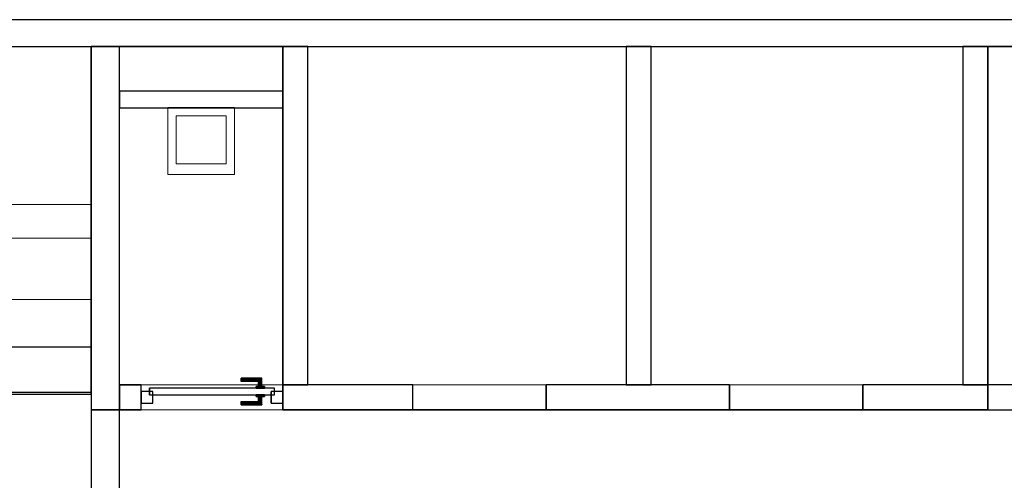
# Model space of a CAD drawing. Header units: metres. Extents: x 397.7 to 427.5, y 12.7 to 28.4.
# Tile 122 of 138: x 415.3 to 421.3, y 25.5 to 28.2. Entities that reach past the tile are written whole.
import ezdxf

# ---------------------------------------------------------------- set-up
doc = ezdxf.new("R2010")
doc.units = ezdxf.units.M
doc.layers.add('01_CARPINTERIA', color=5, linetype='Continuous', lineweight=25, true_color=0x0000ff)
doc.layers.add('01_SUELOS', color=7, linetype='Continuous', lineweight=25, true_color=0x007f00)
for name, color, linetype, lineweight in [('02_MOBILIARIO', 7, 'Continuous', 18), ('A-DETL-____-MBND', 7, 'Continuous', 18), ('A-GENM-____-OTLN', 7, 'Continuous', 18), ('A-WALL-____-MCUT', 7, 'Continuous', 25), ('A-WALL-____-OTLN', 7, 'Continuous', 25), ('S-STRS-____-MCUT', 7, 'Continuous', 18), ('S-STRS-____-OTLN', 7, 'Continuous', 18)]:
    doc.layers.add(name, color=color, linetype=linetype, lineweight=lineweight)

# ---------------------------------------------------------------- blocks, each defined once
blk = doc.blocks.new('Family - Escala P2-152907-06_CLI_AIGUA_P3')
at = {"layer": 'S-STRS-____-OTLN', "color": 253, "true_color": 0xaaaaaa}
for p, q in [((1.1998, 2.0879), (0, 2.0879)), ((0, 2.0879), (1.1998, 2.0879)), ((0, 2.0879), (0, 0.9379)), ((0, 0.9379), (0, 2.0879)), ((1.1998, 2.0879), (0, 2.0879)), ((0, 2.0879), (1.1998, 2.0879)), ((0, 2.0879), (0, 0.9379)), ((0, 0.9379), (0, 2.0879)), ((3.7989, 2.0879), (0.9489, 2.0879)), ((0.9489, 2.0879), (1.1998, 2.0879)), ((0.9489, 0.9379), (0.9489, 2.0879)), ((3.7989, 2.0879), (0.9489, 2.0879)), ((0.9489, 0.9379), (0.9489, 2.0879)), ((0.9489, 2.0879), (1.1998, 2.0879)), ((1.1998, 0.9379), (1.1998, 2.0879)), ((1.1998, 2.0879), (1.1998, 0.9379)), ((1.1998, 0.9379), (1.1998, 2.0879)), ((1.1998, 2.0879), (1.1998, 0.9379)), ((1.519, 2.0879), (1.1998, 2.0879)), ((1.1998, 2.0879), (1.519, 2.0879)), ((1.1998, 2.0879), (1.1998, 0.9379)), ((1.1998, 0.9379), (1.1998, 2.0879)), ((1.519, 2.0879), (1.1998, 2.0879)), ((1.1998, 2.0879), (1.1998, 0.9379)), ((1.1998, 2.0879), (1.519, 2.0879)), ((1.1998, 0.9379), (1.1998, 2.0879)), ((1.1998, 2.0879), (1.1998, 0.9379)), ((1.1998, 2.0879), (1.1998, 0.9379)), ((1.804, 2.0879), (1.519, 2.0879)), ((1.519, 2.0879), (1.804, 2.0879)), ((1.519, 2.0879), (1.519, 0.9379)), ((1.519, 0.9379), (1.519, 2.0879)), ((1.519, 0.9379), (1.519, 2.0879)), ((1.519, 2.0879), (1.519, 0.9379)), ((1.519, 2.0879), (1.519, 0.9379)), ((1.519, 2.0879), (1.804, 2.0879)), ((1.519, 2.0879), (1.519, 0.9379)), ((1.519, 2.0879), (1.519, 0.9379)), ((1.804, 2.0879), (1.519, 2.0879)), ((1.519, 2.0879), (1.519, 0.9379)), ((2.089, 2.0879), (1.804, 2.0879)), ((1.804, 2.0879), (2.089, 2.0879)), ((1.804, 2.0879), (1.804, 0.9379)), ((1.804, 0.9379), (1.804, 2.0879)), ((1.804, 0.9379), (1.804, 2.0879)), ((1.804, 2.0879), (1.804, 0.9379)), ((1.804, 2.0879), (2.089, 2.0879)), ((1.804, 2.0879), (1.804, 0.9379)), ((1.804, 2.0879), (1.804, 0.9379)), ((1.804, 2.0879), (1.804, 0.9379)), ((2.089, 2.0879), (1.804, 2.0879)), ((1.804, 2.0879), (1.804, 0.9379)), ((2.089, 0.9379), (2.089, 2.0879)), ((2.089, 2.0879), (2.089, 0.9379)), ((2.374, 2.0879), (2.089, 2.0879)), ((2.089, 2.0879), (2.374, 2.0879)), ((2.089, 2.0879), (2.089, 0.9379)), ((2.089, 0.9379), (2.089, 2.0879)), ((2.089, 2.0879), (2.374, 2.0879)), ((2.089, 2.0879), (2.089, 0.9379)), ((2.089, 2.0879), (2.089, 0.9379)), ((2.089, 2.0879), (2.089, 0.9379)), ((2.374, 2.0879), (2.089, 2.0879)), ((2.089, 2.0879), (2.089, 0.9379)), ((2.659, 2.0879), (2.374, 2.0879)), ((2.374, 2.0879), (2.659, 2.0879)), ((2.374, 2.0879), (2.374, 0.9379)), ((2.374, 0.9379), (2.374, 2.0879)), ((2.374, 0.9379), (2.374, 2.0879)), ((2.374, 2.0879), (2.374, 0.9379)), ((2.374, 2.0879), (2.659, 2.0879)), ((2.374, 2.0879), (2.374, 0.9379)), ((2.374, 2.0879), (2.374, 0.9379)), ((2.374, 2.0879), (2.374, 0.9379)), ((2.659, 2.0879), (2.374, 2.0879)), ((2.374, 2.0879), (2.374, 0.9379)), ((2.944, 2.0879), (2.659, 2.0879)), ((2.659, 2.0879), (2.944, 2.0879)), ((2.659, 2.0879), (2.659, 0.9379)), ((2.659, 0.9379), (2.659, 2.0879)), ((2.659, 0.9379), (2.659, 2.0879)), ((2.659, 2.0879), (2.659, 0.9379)), ((2.659, 2.0879), (2.944, 2.0879)), ((2.659, 2.0879), (2.659, 0.9379)), ((2.659, 2.0879), (2.659, 0.9379)), ((2.659, 2.0879), (2.659, 0.9379)), ((2.944, 2.0879), (2.659, 2.0879)), ((2.659, 2.0879), (2.659, 0.9379)), ((2.944, 0.9379), (2.944, 2.0879)), ((2.944, 2.0879), (2.944, 0.9379)), ((3.229, 2.0879), (2.944, 2.0879)), ((2.944, 2.0879), (3.229, 2.0879)), ((2.944, 2.0879), (2.944, 0.9379)), ((2.944, 0.9379), (2.944, 2.0879)), ((2.944, 2.0879), (3.229, 2.0879)), ((2.944, 2.0879), (2.944, 0.9379)), ((2.944, 2.0879), (2.944, 0.9379)), ((2.944, 2.0879), (2.944, 0.9379)), ((3.229, 2.0879), (2.944, 2.0879)), ((2.944, 2.0879), (2.944, 0.9379)), ((3.229, 0.9379), (3.229, 2.0879)), ((3.229, 2.0879), (3.229, 0.9379)), ((3.514, 2.0879), (3.229, 2.0879)), ((3.229, 2.0879), (3.514, 2.0879)), ((3.229, 2.0879), (3.229, 0.9379)), ((3.229, 0.9379), (3.229, 2.0879)), ((3.229, 2.0879), (3.514, 2.0879)), ((3.229, 2.0879), (3.229, 0.9379)), ((3.229, 2.0879), (3.229, 0.9379)), ((3.229, 2.0879), (3.229, 0.9379)), ((3.514, 2.0879), (3.229, 2.0879)), ((3.229, 2.0879), (3.229, 0.9379)), ((3.799, 2.0879), (3.514, 2.0879)), ((3.514, 2.0879), (3.799, 2.0879)), ((3.514, 2.0879), (3.514, 0.9379)), ((3.514, 0.9379), (3.514, 2.0879)), ((3.514, 0.9379), (3.514, 2.0879)), ((3.514, 2.0879), (3.514, 0.9379)), ((3.799, 2.0879), (3.514, 2.0879)), ((3.514, 2.0879), (3.514, 0.9379)), ((3.514, 2.0879), (3.514, 0.9379)), ((3.514, 2.0879), (3.514, 0.9379)), ((3.799, 2.0879), (3.514, 2.0879)), ((3.514, 2.0879), (3.514, 0.9379)), ((3.799, 2.0879), (3.7989, 2.0879)), ((3.7989, 2.0879), (3.799, 2.0879)), ((3.7989, 2.0879), (3.7989, 0.9379)), ((3.7989, 0.9379), (3.7989, 2.0879)), ((4.9492, 2.0879), (3.799, 2.0879)), ((3.799, 2.0879), (4.9492, 2.0879)), ((3.799, 2.0879), (3.799, 0.9379)), ((3.799, 0.9379), (3.799, 2.0879)), ((3.799, 0.9379), (3.799, 2.0879)), ((3.799, 2.0879), (3.799, 0.9379)), ((4.9492, 2.0879), (3.799, 2.0879)), ((3.799, 2.0879), (4.9492, 2.0879)), ((3.799, 2.0879), (3.799, 0.9379)), ((3.799, 0.9379), (3.799, 2.0879)), ((3.799, 2.0879), (3.799, 0.9379)), ((3.799, 2.0879), (3.799, 0.9379)), ((3.799, 2.0879), (3.799, 0.9379)), ((3.799, 2.0879), (3.799, 0.9379)), ((4.949, 0.9378), (4.9492, 2.0879)), ((4.9492, 2.0879), (4.949, 0.9378)), ((4.949, 0.9378), (4.9492, 2.0879)), ((4.9492, 2.0879), (4.949, 0.9378)), ((3.7991, 1.1403), (3.7989, 0.0002)), ((3.799, 0.9379), (3.7991, 1.1403)), ((3.7991, 1.1403), (4.9491, 1.1401)), ((4.9489, 0), (4.9491, 1.1401)), ((4.9491, 1.1401), (4.949, 0.9378)), ((1.1998, 0.9379), (0, 0.9379)), ((0, 0.9379), (1.1998, 0.9379)), ((0, 0.9379), (0, 0.6529)), ((0, 0.6529), (0, 0.9379)), ((0, 0.9379), (1.1998, 0.9379)), ((1.1998, 0.9379), (0, 0.9379)), ((0, 0.9379), (1.1998, 0.9379)), ((1.1998, 0.9379), (0, 0.9379)), ((0, 0.9379), (0, 0.6529)), ((0, 0.9379), (0, 0.9378)), ((0, 0.9378), (0, 0.9379)), ((0, 0.9379), (1.1998, 0.9379)), ((0, 0.9379), (0, 0.6529)), ((0, 0.9379), (1.1998, 0.9379)), ((0, 0.9379), (1.1998, 0.9379)), ((0, 0.9379), (1.1998, 0.9379)), ((0, 0.9378), (0, 0.1794)), ((0, 0.9378), (1.1998, 0.9378)), ((1.1998, 0.9378), (0, 0.9378)), ((0, 0.9378), (0, 0.1794)), ((3.7989, 0.9379), (0.9489, 0.9379)), ((0.9489, 0.9379), (1.1998, 0.9379)), ((3.7989, 0.9379), (0.9489, 0.9379)), ((0.9489, 0.9379), (1.1998, 0.9379)), ((1.1998, 0.6529), (1.1998, 0.9379)), ((1.1998, 0.9379), (1.1998, 0.6529)), ((1.1998, 0.9379), (1.519, 0.9379)), ((1.519, 0.9379), (1.1998, 0.9379)), ((1.1998, 0.9378), (1.1998, 0.9379)), ((1.1998, 0.6529), (1.1998, 0.9379)), ((1.1998, 0.9378), (1.1998, 0.9379)), ((1.1998, 0.9379), (1.1998, 0.6529)), ((1.519, 0.9379), (1.1998, 0.9379)), ((1.519, 0.9379), (1.1998, 0.9379)), ((1.1998, 0.9378), (1.1998, 0.1794)), ((1.1998, 0.9378), (1.1998, 0.1794)), ((1.519, 0.9379), (1.804, 0.9379)), ((1.804, 0.9379), (1.519, 0.9379)), ((1.519, 0.9379), (1.804, 0.9379)), ((1.804, 0.9379), (1.519, 0.9379)), ((1.804, 0.9379), (2.089, 0.9379)), ((2.089, 0.9379), (1.804, 0.9379)), ((1.804, 0.9379), (2.089, 0.9379)), ((2.089, 0.9379), (1.804, 0.9379)), ((2.089, 0.9379), (2.374, 0.9379)), ((2.374, 0.9379), (2.089, 0.9379)), ((2.089, 0.9379), (2.374, 0.9379)), ((2.374, 0.9379), (2.089, 0.9379)), ((2.374, 0.9379), (2.659, 0.9379)), ((2.659, 0.9379), (2.374, 0.9379)), ((2.659, 0.9379), (2.374, 0.9379)), ((2.659, 0.9379), (2.374, 0.9379)), ((2.659, 0.9379), (2.944, 0.9379)), ((2.944, 0.9379), (2.659, 0.9379)), ((2.944, 0.9379), (2.659, 0.9379)), ((2.944, 0.9379), (2.659, 0.9379)), ((2.944, 0.9379), (3.229, 0.9379)), ((3.229, 0.9379), (2.944, 0.9379)), ((2.944, 0.9379), (3.229, 0.9379)), ((3.229, 0.9379), (2.944, 0.9379)), ((3.229, 0.9379), (3.514, 0.9379)), ((3.514, 0.9379), (3.229, 0.9379)), ((3.229, 0.9379), (3.514, 0.9379)), ((3.514, 0.9379), (3.229, 0.9379)), ((3.514, 0.9379), (3.799, 0.9379)), ((3.799, 0.9379), (3.514, 0.9379)), ((3.514, 0.9379), (3.799, 0.9379)), ((3.799, 0.9379), (3.514, 0.9379)), ((3.7989, 0.9379), (3.799, 0.9379)), ((3.7989, 0.9379), (3.799, 0.9379)), ((3.799, 0.9379), (4.949, 0.9378)), ((4.949, 0.9378), (3.799, 0.9379)), ((4.949, 0.9378), (3.799, 0.9379)), ((3.799, 0.9379), (4.949, 0.9378)), ((3.799, 0.9379), (3.799, 0.5702)), ((3.799, 0.5702), (3.799, 0.9379)), ((3.799, 0.9379), (4.949, 0.9378)), ((4.949, 0.9378), (3.799, 0.9379)), ((4.949, 0.9378), (3.799, 0.9379)), ((3.799, 0.9379), (3.799, 0.5702)), ((3.799, 0.9379), (4.949, 0.9378)), ((4.949, 0.57), (4.949, 0.9378)), ((4.949, 0.9378), (4.949, 0.57)), ((4.949, 0.57), (4.949, 0.9378)), ((0, 0.6529), (1.1998, 0.6529)), ((1.1998, 0.6529), (0, 0.6529)), ((1.1998, 0.6529), (0, 0.6529)), ((0, 0.6529), (1.1998, 0.6529)), ((0, 0.6529), (0, 0.3679)), ((0, 0.3679), (0, 0.6529)), ((0, 0.3679), (0, 0.6529)), ((0, 0.6529), (0, 0.3679)), ((0, 0.6529), (1.1998, 0.6529)), ((0, 0.6529), (1.1998, 0.6529)), ((0, 0.6529), (1.1998, 0.6529)), ((0, 0.6529), (1.1998, 0.6529)), ((1.1998, 0.3679), (1.1998, 0.6529)), ((1.1998, 0.6529), (1.1998, 0.3679)), ((1.1998, 0.3679), (1.1998, 0.6529)), ((1.1998, 0.6529), (1.1998, 0.3679)), ((4.949, 0.57), (3.799, 0.5702)), ((3.799, 0.5702), (4.949, 0.57)), ((3.799, 0.5702), (3.799, 0.2852)), ((3.799, 0.2852), (3.799, 0.5702)), ((3.799, 0.5702), (4.949, 0.57)), ((4.949, 0.57), (3.799, 0.5702)), ((3.799, 0.5702), (4.949, 0.57)), ((3.799, 0.5702), (4.949, 0.57)), ((3.799, 0.2852), (3.799, 0.5702)), ((4.949, 0.285), (4.949, 0.57)), ((4.949, 0.57), (4.949, 0.285)), ((4.949, 0.57), (4.949, 0.285)), ((1.1998, 0.3679), (0, 0.3679)), ((0, 0.3679), (1.1998, 0.3679)), ((0, 0.3679), (0, 0.0829)), ((0, 0.0829), (0, 0.3679)), ((0, 0.3679), (1.1998, 0.3679)), ((1.1998, 0.3679), (0, 0.3679)), ((0, 0.3679), (0, 0.0829)), ((0, 0.3679), (1.1998, 0.3679)), ((0, 0.0829), (0, 0.3679)), ((0, 0.3679), (1.1998, 0.3679)), ((0, 0.3679), (1.1998, 0.3679)), ((0, 0.3679), (1.1998, 0.3679)), ((1.1998, 0.0829), (1.1998, 0.3679)), ((1.1998, 0.3679), (1.1998, 0.0829)), ((1.1998, 0.3679), (1.1998, 0.0829)), ((1.1998, 0.0829), (1.1998, 0.3679)), ((3.7989, 0.0002), (3.799, 0.2852)), ((3.799, 0.2852), (3.7989, 0.0002)), ((3.7989, 0.0002), (3.799, 0.2852)), ((3.799, 0.2852), (4.949, 0.285)), ((4.949, 0.285), (3.799, 0.2852)), ((3.799, 0.2852), (4.949, 0.285)), ((3.799, 0.2852), (4.949, 0.285)), ((4.949, 0.285), (3.799, 0.2852)), ((3.799, 0.2852), (4.949, 0.285)), ((4.949, 0.285), (4.9489, 0)), ((4.9489, 0), (4.949, 0.285)), ((4.949, 0.285), (4.9489, 0)), ((0, 0.1794), (0, 0.0829)), ((1.1998, 0.1794), (0, 0.1794)), ((1.1998, 0.1794), (0, 0.1794)), ((0, 0.1794), (0, 0.0829)), ((1.1998, 0.1794), (1.1998, 0.0829)), ((1.1998, 0.1794), (1.1998, 0.0829)), ((0, 0.0829), (1.1998, 0.0829)), ((1.1998, 0.0829), (0, 0.0829)), ((0, 0.0829), (1.1998, 0.0829)), ((1.1998, 0.0829), (0, 0.0829)), ((0, 0.0829), (1.1998, 0.0829)), ((0, 0.0829), (1.1998, 0.0829)), ((4.9489, 0), (3.7989, 0.0002)), ((3.7989, 0.0002), (4.9489, 0)), ((3.7989, 0.0002), (4.9489, 0)), ((4.9489, 0), (3.7989, 0.0002))]:
    blk.add_line(p, q, dxfattribs=at)
blk = doc.blocks.new('Family - Abocador P3-156201-06_CLI_AIGUA_P3')
at = {"layer": 'A-DETL-____-MBND', "color": 253, "true_color": 0xaaaaaa}
for p, q in [((0, 0.4), (0.4, 0.4)), ((0, 0), (0, 0.4)), ((0, 0.4), (0.4, 0.4)), ((0, 0), (0, 0.4)), ((0.4, 0.4), (0.4, 0)), ((0.4, 0.4), (0.4, 0)), ((0.05, 0.35), (0.05, 0.0629)), ((0.05, 0.0629), (0.05, 0.35)), ((0.35, 0.35), (0.05, 0.35)), ((0.05, 0.35), (0.35, 0.35)), ((0.35, 0.0629), (0.35, 0.35)), ((0.35, 0.0629), (0.35, 0.35)), ((0.05, 0.0629), (0.35, 0.0629)), ((0.35, 0.0629), (0.05, 0.0629)), ((0.4, 0), (0, 0)), ((0.4, 0), (0, 0))]:
    blk.add_line(p, q, dxfattribs=at)
blk = doc.blocks.new('Family - Evans P3-156209-06_CLI_AIGUA_P3')
at = {"layer": 'A-WALL-____-MCUT', "color": 253, "true_color": 0xaaaaaa}
for p, q in [((2.1788, 0.17), (0, 0.17)), ((0, 0.17), (0, 0)), ((2.1788, 0), (2.1788, 0.17)), ((0, 0), (2.1788, 0))]:
    blk.add_line(p, q, dxfattribs=at)
at = {"layer": 'A-WALL-____-OTLN', "color": 253, "true_color": 0xaaaaaa}
for p, q in [((2.1788, 0.17), (0, 0.17)), ((0, 0.17), (0, 0)), ((2.1788, 0), (2.1788, 0.17)), ((0, 0), (2.1788, 0))]:
    blk.add_line(p, q, dxfattribs=at)
at = {"layer": 'A-WALL-____-OTLN', "color": 253, "lineweight": 18, "true_color": 0xaaaaaa}
blk.add_line((0, 0), (2.1788, 0), dxfattribs=at)
blk = doc.blocks.new('Family - Escala P3-156245-06_CLI_AIGUA_P3')
at = {"layer": 'S-STRS-____-MCUT', "color": 253, "true_color": 0xaaaaaa}
for p, q in [((2.6211, 1.6126), (2.6211, 2.0879)), ((2.6211, 2.0879), (2.8077, 2.0879)), ((2.8077, 2.0879), (2.8382, 2.0879)), ((2.8382, 2.0879), (2.8805, 2.0879)), ((2.8805, 2.0879), (2.9431, 2.0879)), ((2.9431, 2.0879), (2.944, 2.0879)), ((3.229, 2.0879), (2.944, 2.0879)), ((2.944, 2.0879), (2.944, 0.9379)), ((2.944, 2.0879), (2.944, 0.9417)), ((3.229, 0.9379), (3.229, 2.0879)), ((2.6211, 0.9379), (2.6211, 1.6126)), ((2.8077, 0.9379), (2.6211, 0.9379)), ((2.8382, 0.9379), (2.8077, 0.9379)), ((2.8805, 0.9379), (2.8382, 0.9379)), ((2.9431, 0.9379), (2.8805, 0.9379)), ((2.944, 0.9379), (2.9431, 0.9379)), ((2.944, 0.9417), (2.944, 0.9379)), ((2.944, 0.9379), (3.229, 0.9379))]:
    blk.add_line(p, q, dxfattribs=at)
at = {"layer": 'S-STRS-____-OTLN', "color": 253, "true_color": 0xaaaaaa}
for p, q in [((3.7989, 2.0879), (2.6211, 2.0879)), ((2.6211, 1.6126), (2.6211, 2.0879)), ((3.7989, 2.0879), (2.6211, 2.0879)), ((2.8077, 2.0879), (2.6211, 2.0879)), ((2.8382, 2.0879), (2.8077, 2.0879)), ((2.8805, 2.0879), (2.8382, 2.0879)), ((2.9431, 2.0879), (2.8805, 2.0879)), ((2.9431, 2.0879), (2.944, 2.0879)), ((3.229, 2.0879), (2.944, 2.0879)), ((2.944, 2.0879), (2.944, 0.9379)), ((2.944, 2.0879), (2.944, 0.9379)), ((2.944, 0.9417), (2.944, 2.0879)), ((2.944, 2.0879), (3.229, 2.0879)), ((2.944, 2.0879), (2.944, 0.9379)), ((2.944, 2.0879), (3.229, 2.0879)), ((3.229, 0.9379), (3.229, 2.0879)), ((3.514, 2.0879), (3.229, 2.0879)), ((3.229, 2.0879), (3.514, 2.0879)), ((3.229, 2.0879), (3.229, 0.9379)), ((3.229, 0.9379), (3.229, 2.0879)), ((3.229, 0.9379), (3.229, 2.0879)), ((3.514, 2.0879), (3.229, 2.0879)), ((3.229, 0.9379), (3.229, 2.0879)), ((3.229, 2.0879), (3.229, 0.9379)), ((3.229, 2.0879), (3.514, 2.0879)), ((3.229, 2.0879), (3.229, 0.9379)), ((3.799, 2.0879), (3.514, 2.0879)), ((3.514, 2.0879), (3.799, 2.0879)), ((3.514, 2.0879), (3.514, 0.9379)), ((3.514, 0.9379), (3.514, 2.0879)), ((3.514, 0.9379), (3.514, 2.0879)), ((3.514, 2.0879), (3.514, 0.9379)), ((3.514, 2.0879), (3.799, 2.0879)), ((3.514, 0.9379), (3.514, 2.0879)), ((3.514, 0.9379), (3.514, 2.0879)), ((3.514, 2.0879), (3.514, 0.9379)), ((3.514, 2.0879), (3.799, 2.0879)), ((3.514, 2.0879), (3.514, 0.9379)), ((3.7989, 0.9379), (3.7989, 2.0879)), ((3.799, 2.0879), (3.7989, 2.0879)), ((3.7989, 0.9379), (3.7989, 2.0879)), ((3.7989, 2.0879), (3.799, 2.0879)), ((3.799, 0.9379), (3.799, 2.0879)), ((3.799, 2.0879), (3.799, 0.9379)), ((4.9492, 2.0879), (3.799, 2.0879)), ((3.799, 2.0879), (4.9492, 2.0879)), ((3.799, 2.0879), (3.799, 0.9379)), ((3.799, 0.9379), (3.799, 2.0879)), ((4.9492, 2.0879), (3.799, 2.0879)), ((3.799, 2.0879), (4.9492, 2.0879)), ((3.799, 2.0879), (3.799, 0.9379)), ((3.799, 0.9379), (3.799, 2.0879)), ((3.799, 2.0879), (3.799, 0.9379)), ((3.799, 0.9379), (3.799, 2.0879)), ((3.799, 0.9379), (3.799, 2.0879)), ((3.799, 2.0879), (3.799, 0.9379)), ((4.949, 0.9378), (4.9492, 2.0879)), ((4.9492, 2.0879), (4.949, 0.9378)), ((4.949, 0.9378), (4.9492, 2.0879)), ((4.9492, 2.0879), (4.949, 0.9378)), ((2.6211, 1.6126), (2.6211, 0.9379)), ((3.7991, 1.1403), (3.7989, 0.0002)), ((3.799, 0.9379), (3.7991, 1.1403)), ((3.7991, 1.1403), (4.9491, 1.1401)), ((4.9489, 0), (4.9491, 1.1401)), ((4.9491, 1.1401), (4.949, 0.9378)), ((3.7989, 0.9379), (2.6211, 0.9379)), ((3.7989, 0.9379), (2.6211, 0.9379)), ((2.8077, 0.9379), (2.6211, 0.9379)), ((2.8382, 0.9379), (2.8077, 0.9379)), ((2.8382, 0.9379), (2.8805, 0.9379)), ((2.8805, 0.9379), (2.9431, 0.9379)), ((2.9431, 0.9379), (2.944, 0.9379)), ((2.944, 0.9417), (2.944, 0.9379)), ((2.944, 0.9379), (3.229, 0.9379)), ((2.944, 0.9379), (3.229, 0.9379)), ((3.229, 0.9379), (2.944, 0.9379)), ((3.229, 0.9379), (3.514, 0.9379)), ((3.514, 0.9379), (3.229, 0.9379)), ((3.229, 0.9379), (3.514, 0.9379)), ((3.514, 0.9379), (3.229, 0.9379)), ((3.514, 0.9379), (3.799, 0.9379)), ((3.799, 0.9379), (3.514, 0.9379)), ((3.514, 0.9379), (3.799, 0.9379)), ((3.799, 0.9379), (3.514, 0.9379)), ((3.7989, 0.9379), (3.799, 0.9379)), ((3.7989, 0.9379), (3.799, 0.9379)), ((3.799, 0.9379), (4.949, 0.9378)), ((4.949, 0.9378), (3.799, 0.9379)), ((4.949, 0.9378), (3.799, 0.9379)), ((3.799, 0.9379), (4.949, 0.9378)), ((3.799, 0.9379), (3.799, 0.5702)), ((3.799, 0.5702), (3.799, 0.9379)), ((3.799, 0.9379), (4.949, 0.9378)), ((4.949, 0.9378), (3.799, 0.9379)), ((4.949, 0.9378), (3.799, 0.9379)), ((3.799, 0.9379), (3.799, 0.5702)), ((3.799, 0.9379), (4.949, 0.9378)), ((4.949, 0.57), (4.949, 0.9378)), ((4.949, 0.9378), (4.949, 0.57)), ((4.949, 0.57), (4.949, 0.9378)), ((3.799, 0.5702), (4.949, 0.57)), ((4.949, 0.57), (3.799, 0.5702)), ((4.949, 0.57), (3.799, 0.5702)), ((3.799, 0.5702), (4.949, 0.57)), ((3.799, 0.5702), (3.799, 0.2852)), ((3.799, 0.2852), (3.799, 0.5702)), ((3.799, 0.5702), (4.949, 0.57)), ((3.799, 0.5702), (4.949, 0.57)), ((3.799, 0.2852), (3.799, 0.5702)), ((4.949, 0.285), (4.949, 0.57)), ((4.949, 0.57), (4.949, 0.285)), ((4.949, 0.57), (4.949, 0.285)), ((3.799, 0.2852), (3.7989, 0.0002)), ((3.7989, 0.0002), (3.799, 0.2852)), ((3.7989, 0.0002), (3.799, 0.2852)), ((4.949, 0.285), (3.799, 0.2852)), ((3.799, 0.2852), (4.949, 0.285)), ((3.799, 0.2852), (4.949, 0.285)), ((4.949, 0.285), (3.799, 0.2852)), ((3.799, 0.2852), (4.949, 0.285)), ((3.799, 0.2852), (4.949, 0.285)), ((4.9489, 0), (4.949, 0.285)), ((4.949, 0.285), (4.9489, 0)), ((4.949, 0.285), (4.9489, 0)), ((3.7989, 0.0002), (4.9489, 0)), ((4.9489, 0), (3.7989, 0.0002)), ((4.9489, 0), (3.7989, 0.0002)), ((3.7989, 0.0002), (4.9489, 0))]:
    blk.add_line(p, q, dxfattribs=at)
blk = doc.blocks.new('Family - Evans P3-156349-06_CLI_AIGUA_P3')
at = {"layer": 'A-WALL-____-MCUT', "color": 253, "true_color": 0xaaaaaa}
for p, q in [((25.5877, 0.16), (0.0332, 0.16)), ((0, 0), (25.556, 0))]:
    blk.add_line(p, q, dxfattribs=at)
at = {"layer": 'A-WALL-____-OTLN', "color": 253, "true_color": 0xaaaaaa}
for p, q in [((25.5877, 0.16), (0.0332, 0.16)), ((0, 0), (25.556, 0))]:
    blk.add_line(p, q, dxfattribs=at)
at = {"layer": 'A-WALL-____-OTLN', "color": 253, "lineweight": 18, "true_color": 0xaaaaaa}
blk.add_line((0, 0), (25.556, 0), dxfattribs=at)
blk = doc.blocks.new('Family - Evans P3-156355-06_CLI_AIGUA_P3')
at = {"layer": 'A-WALL-____-MCUT', "color": 253, "true_color": 0xaaaaaa}
for p, q in [((2.0288, 0.15), (0, 0.15)), ((0, 0.15), (0, 0)), ((2.0288, 0), (2.0288, 0.15)), ((0, 0), (2.0288, 0))]:
    blk.add_line(p, q, dxfattribs=at)
at = {"layer": 'A-WALL-____-OTLN', "color": 253, "true_color": 0xaaaaaa}
for p, q in [((2.0288, 0.15), (0, 0.15)), ((0, 0.15), (0, 0)), ((2.0288, 0), (2.0288, 0.15)), ((0, 0), (2.0288, 0))]:
    blk.add_line(p, q, dxfattribs=at)
at = {"layer": 'A-WALL-____-OTLN', "color": 253, "lineweight": 18, "true_color": 0xaaaaaa}
blk.add_line((0, 0), (2.0288, 0), dxfattribs=at)
blk = doc.blocks.new('Family - Paviment P3-156431-06_CLI_AIGUA_P3')
at = {"layer": '01_SUELOS', "color": 9, "true_color": 0xaad4aa}
for p, q in [((17.4818, 14.9576), (17.4818, 12.8815)), ((17.4818, 12.8815), (17.4818, 14.9576)), ((18.6318, 14.9576), (17.4818, 14.9576)), ((17.4818, 14.9576), (18.6318, 14.9576)), ((18.6318, 12.7788), (18.6318, 14.9576)), ((18.6318, 14.9576), (18.6318, 12.7788)), ((22.8618, 14.9576), (22.8618, 12.7788)), ((22.8618, 12.7788), (22.8618, 14.9576)), ((28.518, 14.9576), (22.8618, 14.9576)), ((22.8618, 14.9576), (28.518, 14.9576)), ((17.4818, 12.8815), (12.3518, 12.8788)), ((12.3518, 12.8788), (17.4818, 12.8815)), ((22.8618, 12.7788), (18.6318, 12.7788)), ((18.6318, 12.7788), (22.8618, 12.7788))]:
    blk.add_line(p, q, dxfattribs=at)
blk = doc.blocks.new('Family - Evans P3-156435-06_CLI_AIGUA_P3')
at = {"layer": 'A-WALL-____-MCUT', "color": 253, "true_color": 0xaaaaaa}
for p, q in [((2.0288, 0.15), (0, 0.15)), ((0, 0.15), (0, 0)), ((2.0288, 0), (2.0288, 0.15)), ((0, 0), (2.0288, 0))]:
    blk.add_line(p, q, dxfattribs=at)
at = {"layer": 'A-WALL-____-OTLN', "color": 253, "true_color": 0xaaaaaa}
for p, q in [((2.0288, 0.15), (0, 0.15)), ((0, 0.15), (0, 0)), ((2.0288, 0), (2.0288, 0.15)), ((0, 0), (2.0288, 0))]:
    blk.add_line(p, q, dxfattribs=at)
at = {"layer": 'A-WALL-____-OTLN', "color": 253, "lineweight": 18, "true_color": 0xaaaaaa}
blk.add_line((0, 0), (2.0288, 0), dxfattribs=at)
blk = doc.blocks.new('Family - Evans P3-156530-06_CLI_AIGUA_P3')
at = {"layer": 'A-WALL-____-MCUT', "color": 253, "true_color": 0xaaaaaa}
for p, q in [((0.98, 0.1), (0, 0.1)), ((0, 0.1), (0, 0)), ((0.98, 0), (0.98, 0.1)), ((0, 0), (0.98, 0))]:
    blk.add_line(p, q, dxfattribs=at)
at = {"layer": 'A-WALL-____-OTLN', "color": 253, "true_color": 0xaaaaaa}
for p, q in [((0.98, 0.1), (0, 0.1)), ((0, 0.1), (0, 0)), ((0.98, 0), (0.98, 0.1)), ((0, 0), (0.98, 0))]:
    blk.add_line(p, q, dxfattribs=at)
at = {"layer": 'A-WALL-____-OTLN', "color": 253, "lineweight": 18, "true_color": 0xaaaaaa}
blk.add_line((0, 0), (0.98, 0), dxfattribs=at)
blk = doc.blocks.new('Family - LONDR55-XX_ZZ-ARQ-CAA-M3D-Londres55-156557-06_CLI_AIGUA_P3')
at = {"layer": '01_CARPINTERIA', "color": 161, "true_color": 0xaaaaff}
for p, q in [((0.6, 0.1487), (0.6, 0.15)), ((0.6, 0.15), (0.6, 0.1487)), ((0.725, 0.15), (0.6, 0.15)), ((0.6, 0.145), (0.6, 0.1487)), ((0.6, 0.1487), (0.6, 0.145)), ((0.7237, 0.1487), (0.6, 0.1487)), ((0.7237, 0.1487), (0.6, 0.1487)), ((0.6, 0.14), (0.6, 0.145)), ((0.6, 0.145), (0.6, 0.14)), ((0.72, 0.145), (0.6, 0.145)), ((0.72, 0.145), (0.6, 0.145)), ((0.6, 0.135), (0.6, 0.14)), ((0.6, 0.14), (0.6, 0.135)), ((0.6, 0.14), (0.715, 0.14)), ((0.715, 0.14), (0.6, 0.14)), ((0.6, 0.135), (0.6, 0.1313)), ((0.6, 0.1313), (0.6, 0.135)), ((0.71, 0.135), (0.6, 0.135)), ((0.71, 0.135), (0.6, 0.135)), ((0.6, 0.1313), (0.6, 0.13)), ((0.6, 0.13), (0.6, 0.1313)), ((0.7063, 0.1313), (0.6, 0.1313)), ((0.7063, 0.1313), (0.6, 0.1313)), ((0.705, 0.13), (0.6, 0.13)), ((0.705, 0.13), (0.7063, 0.1313)), ((0.7063, 0.1313), (0.705, 0.13)), ((0.705, 0.1), (0.705, 0.13)), ((0.7063, 0.1313), (0.71, 0.135)), ((0.71, 0.135), (0.7063, 0.1313)), ((0.7063, 0.1), (0.7063, 0.1313)), ((0.7063, 0.1), (0.7063, 0.1313)), ((0.71, 0.135), (0.715, 0.14)), ((0.715, 0.14), (0.71, 0.135)), ((0.71, 0.1), (0.71, 0.135)), ((0.71, 0.1), (0.71, 0.135)), ((0.72, 0.145), (0.715, 0.14)), ((0.715, 0.14), (0.72, 0.145)), ((0.715, 0.14), (0.715, 0.1)), ((0.715, 0.1), (0.715, 0.14)), ((0.7237, 0.1487), (0.72, 0.145)), ((0.72, 0.145), (0.7237, 0.1487)), ((0.72, 0.1), (0.72, 0.145)), ((0.72, 0.1), (0.72, 0.145)), ((0.725, 0.15), (0.7237, 0.1487)), ((0.7237, 0.1487), (0.725, 0.15)), ((0.7237, 0.1), (0.7237, 0.1487)), ((0.7237, 0.1), (0.7237, 0.1487)), ((0.725, 0.1), (0.725, 0.15)), ((0.07, 0.07), (0, 0.07)), ((0, 0.07), (0, 0)), ((0.07, 0.07), (0, 0.07)), ((0, 0), (0, 0.07)), ((0.8, 0.09), (0.05, 0.09)), ((0.05, 0.09), (0.05, 0.05)), ((0.8, 0.09), (0.05, 0.09)), ((0.05, 0.05), (0.05, 0.09)), ((0.07, 0), (0.07, 0.07)), ((0.07, 0), (0.07, 0.07)), ((0.74, 0.1), (0.69, 0.1)), ((0.69, 0.1), (0.74, 0.1)), ((0.69, 0.09), (0.69, 0.1)), ((0.69, 0.09), (0.69, 0.1)), ((0.74, 0.09), (0.69, 0.09)), ((0.69, 0.09), (0.74, 0.09)), ((0.7063, 0.1), (0.705, 0.1)), ((0.705, 0.1), (0.7063, 0.1)), ((0.71, 0.1), (0.7063, 0.1)), ((0.7063, 0.1), (0.71, 0.1)), ((0.715, 0.1), (0.71, 0.1)), ((0.71, 0.1), (0.715, 0.1)), ((0.72, 0.1), (0.715, 0.1)), ((0.715, 0.1), (0.72, 0.1)), ((0.72, 0.1), (0.7237, 0.1)), ((0.7237, 0.1), (0.72, 0.1)), ((0.7237, 0.1), (0.725, 0.1)), ((0.725, 0.1), (0.7237, 0.1)), ((0.74, 0.09), (0.74, 0.1)), ((0.74, 0.1), (0.74, 0.09)), ((0.85, 0.07), (0.78, 0.07)), ((0.78, 0.07), (0.78, 0)), ((0.85, 0.07), (0.78, 0.07)), ((0.78, 0), (0.78, 0.07)), ((0.8, 0.05), (0.8, 0.09)), ((0.8, 0.05), (0.8, 0.09)), ((0.85, 0), (0.85, 0.07)), ((0.85, 0), (0.85, 0.07)), ((0, 0), (0.07, 0)), ((0, 0), (0.07, 0)), ((0.05, 0.05), (0.8, 0.05)), ((0.05, 0.05), (0.8, 0.05)), ((0.6, 0.0087), (0.6, 0.01)), ((0.6, 0.01), (0.6, 0.0087)), ((0.6, 0.01), (0.705, 0.01)), ((0.6, 0.005), (0.6, 0.0087)), ((0.6, 0.0087), (0.6, 0.005)), ((0.6, 0.0087), (0.7063, 0.0087)), ((0.6, 0.0087), (0.7063, 0.0087)), ((0.6, 0), (0.6, 0.005)), ((0.6, 0.005), (0.6, 0)), ((0.6, 0.005), (0.71, 0.005)), ((0.6, 0.005), (0.71, 0.005)), ((0.6, -0.005), (0.6, 0)), ((0.715, 0), (0.6, 0)), ((0.6, 0), (0.715, 0)), ((0.69, 0.05), (0.74, 0.05)), ((0.74, 0.05), (0.69, 0.05)), ((0.69, 0.04), (0.69, 0.05)), ((0.69, 0.04), (0.69, 0.05)), ((0.69, 0.04), (0.74, 0.04)), ((0.74, 0.04), (0.69, 0.04)), ((0.7063, 0.04), (0.705, 0.04)), ((0.705, 0.04), (0.7063, 0.04)), ((0.705, 0.01), (0.705, 0.04)), ((0.7063, 0.0087), (0.705, 0.01)), ((0.705, 0.01), (0.7063, 0.0087)), ((0.71, 0.04), (0.7063, 0.04)), ((0.7063, 0.04), (0.71, 0.04)), ((0.7063, 0.0087), (0.7063, 0.04)), ((0.7063, 0.0087), (0.7063, 0.04)), ((0.71, 0.005), (0.7063, 0.0087)), ((0.7063, 0.0087), (0.71, 0.005)), ((0.71, 0.04), (0.715, 0.04)), ((0.715, 0.04), (0.71, 0.04)), ((0.71, 0.005), (0.71, 0.04)), ((0.71, 0.005), (0.71, 0.04)), ((0.715, 0), (0.71, 0.005)), ((0.71, 0.005), (0.715, 0)), ((0.715, 0.04), (0.72, 0.04)), ((0.72, 0.04), (0.715, 0.04)), ((0.715, 0.04), (0.715, 0)), ((0.715, 0), (0.715, 0.04)), ((0.72, 0.04), (0.7237, 0.04)), ((0.7237, 0.04), (0.72, 0.04)), ((0.72, -0.005), (0.72, 0.04)), ((0.72, -0.005), (0.72, 0.04)), ((0.7237, 0.04), (0.725, 0.04)), ((0.725, 0.04), (0.7237, 0.04)), ((0.7237, -0.0087), (0.7237, 0.04)), ((0.7237, -0.0087), (0.7237, 0.04)), ((0.725, -0.01), (0.725, 0.04)), ((0.74, 0.04), (0.74, 0.05)), ((0.74, 0.05), (0.74, 0.04)), ((0.78, 0), (0.85, 0)), ((0.78, 0), (0.85, 0)), ((0.6, 0), (0.6, -0.005)), ((0.6, -0.005), (0.6, -0.0087)), ((0.6, -0.0087), (0.6, -0.005)), ((0.6, -0.005), (0.72, -0.005)), ((0.6, -0.005), (0.72, -0.005)), ((0.6, -0.0087), (0.6, -0.01)), ((0.6, -0.01), (0.6, -0.0087)), ((0.6, -0.0087), (0.7237, -0.0087)), ((0.6, -0.0087), (0.7237, -0.0087)), ((0.6, -0.01), (0.725, -0.01)), ((0.715, 0), (0.72, -0.005)), ((0.72, -0.005), (0.715, 0)), ((0.72, -0.005), (0.7237, -0.0087)), ((0.7237, -0.0087), (0.72, -0.005)), ((0.7237, -0.0087), (0.725, -0.01)), ((0.725, -0.01), (0.7237, -0.0087))]:
    blk.add_line(p, q, dxfattribs=at)
blk = doc.blocks.new('Family - Porta P3-156558-06_CLI_AIGUA_P3')
blk.add_blockref('Family - LONDR55-XX_ZZ-ARQ-CAA-M3D-Londres55-156557-06_CLI_AIGUA_P3', (0, 0))
blk = doc.blocks.new('Family - Evans P3-156586-06_CLI_AIGUA_P3')
at = {"layer": 'A-WALL-____-MCUT', "color": 253, "true_color": 0xaaaaaa}
for p, q in [((0.5498, 0.17), (0, 0.17)), ((0, 0.17), (0, 0)), ((0.5498, 0), (0.5498, 0.17)), ((1.5764, 0.17), (1.5764, 0)), ((1.58, 0.17), (1.5764, 0.17)), ((1.58, 0), (1.58, 0.17)), ((0, 0), (0.5498, 0)), ((1.5764, 0), (1.58, 0))]:
    blk.add_line(p, q, dxfattribs=at)
at = {"layer": 'A-WALL-____-OTLN', "color": 253, "true_color": 0xaaaaaa}
for p, q in [((1.58, 0.17), (0, 0.17)), ((0, 0.17), (0, 0)), ((1.5764, 0.17), (0.5498, 0.17)), ((0.5498, 0.17), (0.5498, 0)), ((1.5764, 0.17), (1.5764, 0)), ((1.58, 0), (1.58, 0.17)), ((0, 0), (1.58, 0)), ((0.5498, 0), (1.5764, 0))]:
    blk.add_line(p, q, dxfattribs=at)
at = {"layer": 'A-WALL-____-OTLN', "color": 253, "lineweight": 18, "true_color": 0xaaaaaa}
blk.add_line((0, 0), (1.58, 0), dxfattribs=at)
blk = doc.blocks.new('Family - Evans P3-156606-06_CLI_AIGUA_P3')
at = {"layer": 'A-WALL-____-MCUT', "color": 253, "true_color": 0xaaaaaa}
for p, q in [((0.13, 0.15), (0, 0.15)), ((0, 0.15), (0, 0)), ((0.13, 0), (0.13, 0.15)), ((1.76, 0.15), (0.98, 0.15)), ((0.98, 0.15), (0.98, 0)), ((1.76, 0), (1.76, 0.15)), ((3.66, 0.15), (2.56, 0.15)), ((2.56, 0.15), (2.56, 0)), ((3.66, 0), (3.66, 0.15)), ((5.56, 0.15), (4.46, 0.15)), ((4.46, 0.15), (4.46, 0)), ((5.56, 0), (5.56, 0.15)), ((0, 0), (0.13, 0)), ((0.98, 0), (1.76, 0)), ((2.56, 0), (3.66, 0)), ((4.46, 0), (5.56, 0))]:
    blk.add_line(p, q, dxfattribs=at)
at = {"layer": 'A-WALL-____-OTLN', "color": 253, "true_color": 0xaaaaaa}
for p, q in [((0, 0), (0, 0.15)), ((0, 0.15), (0.13, 0.15)), ((0.13, 0), (0.13, 0.15)), ((0.98, 0), (0.98, 0.15)), ((1.76, 0.15), (0.98, 0.15)), ((1.76, 0), (1.76, 0.15)), ((3.66, 0.15), (2.56, 0.15)), ((2.56, 0), (2.56, 0.15)), ((3.66, 0.15), (3.66, 0)), ((4.46, 0), (4.46, 0.15)), ((5.56, 0.15), (4.46, 0.15)), ((5.56, 0), (5.56, 0.15)), ((0.98, 0), (1.76, 0)), ((4.46, 0), (5.56, 0)), ((0.13, 0), (0, 0)), ((3.66, 0), (2.56, 0))]:
    blk.add_line(p, q, dxfattribs=at)
at = {"layer": 'A-WALL-____-OTLN', "color": 253, "lineweight": 18, "true_color": 0xaaaaaa}
blk.add_line((0, 0), (5.56, 0), dxfattribs=at)
blk = doc.blocks.new('Family - Vano porta P3-156608-06_CLI_AIGUA_P3')
at = {"layer": 'A-GENM-____-OTLN', "color": 253, "true_color": 0xaaaaaa}
for p, q in [((419.607, 26.0395), (419.607, 25.8895)), ((420.407, 26.0395), (419.607, 26.0395)), ((419.607, 26.0395), (419.607, 25.8895)), ((419.607, 26.0395), (420.407, 26.0395)), ((420.407, 25.8895), (420.407, 26.0395)), ((420.407, 26.0395), (420.407, 25.8895)), ((419.607, 25.8895), (420.407, 25.8895)), ((420.407, 25.8895), (419.607, 25.8895))]:
    blk.add_line(p, q, dxfattribs=at)
blk = doc.blocks.new('Family - Vano porta P3-156610-06_CLI_AIGUA_P3')
at = {"layer": 'A-GENM-____-OTLN', "color": 253, "true_color": 0xaaaaaa}
for p, q in [((417.707, 26.0395), (417.707, 25.8895)), ((418.507, 26.0395), (417.707, 26.0395)), ((417.707, 26.0395), (417.707, 25.8895)), ((417.707, 26.0395), (418.507, 26.0395)), ((418.507, 25.8895), (418.507, 26.0395)), ((418.507, 26.0395), (418.507, 25.8895)), ((417.707, 25.8895), (418.507, 25.8895)), ((418.507, 25.8895), (417.707, 25.8895))]:
    blk.add_line(p, q, dxfattribs=at)
blk = doc.blocks.new('Family - Vano porta P3-156612-06_CLI_AIGUA_P3')
at = {"layer": 'A-GENM-____-OTLN', "color": 253, "true_color": 0xaaaaaa}
for p, q in [((416.077, 26.0395), (416.077, 25.8895)), ((416.927, 26.0395), (416.077, 26.0395)), ((416.077, 26.0395), (416.077, 25.8895)), ((416.077, 26.0395), (416.927, 26.0395)), ((416.927, 25.8895), (416.927, 26.0395)), ((416.927, 26.0395), (416.927, 25.8895)), ((416.077, 25.8895), (416.927, 25.8895)), ((416.927, 25.8895), (416.077, 25.8895))]:
    blk.add_line(p, q, dxfattribs=at)
blk = doc.blocks.new('Family - Evans P3-156795-06_CLI_AIGUA_P3')
at = {"layer": 'A-WALL-____-MCUT', "color": 253, "true_color": 0xaaaaaa}
for p, q in [((2.0288, 0.15), (0, 0.15)), ((0, 0.15), (0, 0)), ((2.0288, 0), (2.0288, 0.15)), ((0, 0), (2.0288, 0))]:
    blk.add_line(p, q, dxfattribs=at)
at = {"layer": 'A-WALL-____-OTLN', "color": 253, "true_color": 0xaaaaaa}
for p, q in [((2.0288, 0.15), (0, 0.15)), ((0, 0.15), (0, 0)), ((2.0288, 0), (2.0288, 0.15)), ((0, 0), (2.0288, 0))]:
    blk.add_line(p, q, dxfattribs=at)
at = {"layer": 'A-WALL-____-OTLN', "color": 253, "lineweight": 18, "true_color": 0xaaaaaa}
blk.add_line((0, 0), (2.0288, 0), dxfattribs=at)
blk = doc.blocks.new('LONDR55-XX_ZZ-ARQ-CAA-M3D-Londres55_ifc-1-06_CLI_AIGUA_P3')
at = {"layer": '01_CARPINTERIA', "color": 253, "lineweight": 18, "true_color": 0xaaaaaa}
blk.add_blockref('Family - Porta P3-156558-06_CLI_AIGUA_P3', (416.077, 25.9295), dxfattribs=at)
at = {"layer": '01_SUELOS', "color": 253, "lineweight": 18, "true_color": 0xaaaaaa}
blk.add_blockref('Family - Paviment P3-156431-06_CLI_AIGUA_P3', (398.2952, 13.1106), dxfattribs=at)
at = {"layer": '02_MOBILIARIO', "color": 253, "lineweight": 18, "true_color": 0xaaaaaa}
blk.add_blockref('Family - Abocador P3-156201-06_CLI_AIGUA_P3', (416.2369, 27.3008), dxfattribs=at)
at = {"layer": 'A-GENM-____-OTLN', "color": 253, "lineweight": 18, "true_color": 0xaaaaaa}
for name in ['Family - Vano porta P3-156612-06_CLI_AIGUA_P3', 'Family - Vano porta P3-156610-06_CLI_AIGUA_P3', 'Family - Vano porta P3-156608-06_CLI_AIGUA_P3']:
    blk.add_blockref(name, (0, 0), dxfattribs=at)
at = {"layer": 'A-WALL-____-OTLN', "color": 253, "lineweight": 18, "true_color": 0xaaaaaa}
for name, p, rotation in [('Family - Evans P3-156349-06_CLI_AIGUA_P3', (426.8464, 28.2282), 180), ('Family - Evans P3-156209-06_CLI_AIGUA_P3', (415.777, 28.0682), 270), ('Family - Evans P3-156795-06_CLI_AIGUA_P3', (417.077, 26.0395), 90), ('Family - Evans P3-156435-06_CLI_AIGUA_P3', (419.137, 26.0395), 90), ('Family - Evans P3-156355-06_CLI_AIGUA_P3', (421.157, 26.0395), 90), ('Family - Evans P3-156586-06_CLI_AIGUA_P3', (415.777, 25.8895), 270)]:
    blk.add_blockref(name, p, dxfattribs=dict(at, rotation=rotation))
for name, p in [('Family - Evans P3-156530-06_CLI_AIGUA_P3', (415.947, 27.6995)), ('Family - Evans P3-156606-06_CLI_AIGUA_P3', (415.947, 25.8895))]:
    blk.add_blockref(name, p, dxfattribs=at)
at = {"layer": 'S-STRS-____-OTLN', "color": 253, "lineweight": 18, "true_color": 0xaaaaaa}
for name, p in [('Family - Escala P2-152907-06_CLI_AIGUA_P3', (410.8316, 25.9803)), ('Family - Escala P3-156245-06_CLI_AIGUA_P3', (410.827, 25.9805))]:
    blk.add_blockref(name, p, dxfattribs=at)

msp = doc.modelspace()

# ---------------------------------------------------------------- block references
at = {"lineweight": 5}
msp.add_blockref('LONDR55-XX_ZZ-ARQ-CAA-M3D-Londres55_ifc-1-06_CLI_AIGUA_P3', (0, 0), dxfattribs=at)

doc.saveas('drawing.dxf')
